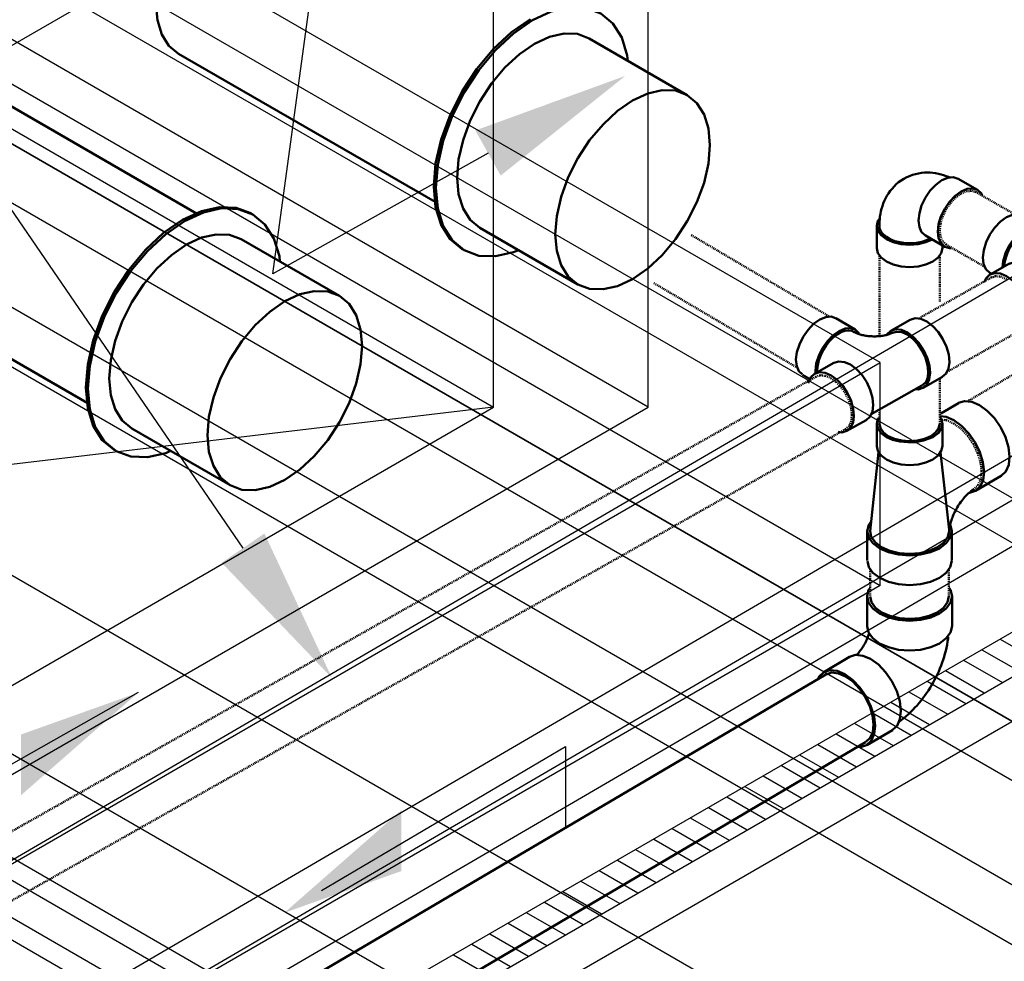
# Model space of a CAD drawing. Header units: inches. Extents: x 169 to 20644, y -1032 to 721.
# Tile 12 of 42: x 849 to 957, y 305 to 408. Entities that reach past the tile are written whole.
import ezdxf
from ezdxf import colors
from ezdxf.entities.mleader import LeaderData, LeaderLine
from ezdxf.math import Vec2, Vec3

# ---------------------------------------------------------------- set-up
doc = ezdxf.new("R2010")
doc.units = ezdxf.units.IN
doc.header["$LTSCALE"] = 0.5
doc.header["$MEASUREMENT"] = 0
for name, pattern in [('Dash - 1_16_', [0.1875, 0.125, -0.0625]), ('Dot 1_32_', [0.03125, 0, -0.03125]), ('HIDDEN2', [0.1875, 0.125, -0.0625])]:
    doc.linetypes.add(name, pattern=pattern)
for name, color, linetype in [('M-SECT-PATT', 8, 'Continuous'), ('P-PIPE', 3, 'Continuous'), ('P-SANR-FIXT', 6, 'Continuous'), ('S-ANNO-DIMS', 1, 'Continuous')]:
    doc.layers.add(name, color=color, linetype=linetype)
doc.styles.add('Annotative', font='romans.shx', dxfattribs={"width": 0.8, "height": 0.125})

# ---------------------------------------------------------------- blocks, each defined once
blk = doc.blocks.new('USM_H_Trench_Drain - USM_H_Trench_Drain-1077231-DRAINAGE ISOMETRIC')
at = {"layer": 'M-SECT-PATT'}
for p, q in [((956.65, 340.38), (960.9, 337.93)), ((954.65, 339.22), (958.9, 336.78)), ((952.65, 338.07), (956.9, 335.62)), ((950.65, 336.92), (954.9, 334.47)), ((948.65, 335.76), (952.9, 333.31)), ((946.65, 334.61), (950.9, 332.16)), ((944.65, 333.45), (948.9, 331)), ((942.65, 332.3), (946.9, 329.85)), ((940.65, 331.14), (944.9, 328.69)), ((938.65, 329.99), (942.9, 327.54)), ((936.65, 328.83), (940.9, 326.38)), ((934.65, 327.68), (938.9, 325.23)), ((932.65, 326.52), (936.9, 324.07)), ((930.65, 325.37), (934.9, 322.92)), ((928.65, 324.21), (932.9, 321.76)), ((926.65, 323.06), (930.9, 320.61)), ((924.65, 321.9), (928.9, 319.45)), ((922.65, 320.75), (926.9, 318.3)), ((920.65, 319.6), (924.9, 317.15)), ((918.65, 318.44), (922.9, 315.99)), ((916.65, 317.29), (920.9, 314.84)), ((914.65, 316.13), (918.9, 313.68)), ((912.65, 314.98), (916.9, 312.53)), ((910.65, 313.82), (914.9, 311.37)), ((908.65, 312.67), (912.9, 310.22)), ((906.65, 311.51), (910.9, 309.06)), ((904.65, 310.36), (908.9, 307.91)), ((902.65, 309.2), (906.9, 306.75)), ((900.65, 308.05), (904.9, 305.6)), ((898.65, 306.89), (902.9, 304.44)), ((896.65, 305.74), (900.9, 303.29))]:
    blk.add_line(p, q, dxfattribs=at)
at = {"layer": 'P-SANR-FIXT', "color": 1}
for p, q in [((1231.95, 499.32), (824.65, 264.17)), ((824.65, 259.27), (1231.95, 494.42)), ((828.9, 261.72), (1231.95, 494.42)), ((1231.95, 489.52), (828.9, 256.82))]:
    blk.add_line(p, q, dxfattribs=at)
blk = doc.blocks.new('Bend - PVC - Sch 40 - DWV_USACE - Standard-1148482-DRAINAGE ISOMETRIC')
at = {"layer": 'P-PIPE', "color": 90, "lineweight": 50}
for p, q in [((961.24, 385.61), (959.12, 386.83)), ((957.67, 381.59), (955.55, 380.39)), ((955.52, 380.59), (955.68, 380.5)), ((959.1, 374.12), (961.22, 375.31))]:
    blk.add_line(p, q, dxfattribs=at)
for points in [[(954.77, 382.27, 0), (954.87, 383.08, 0), (955.13, 383.94, 0), (955.54, 384.78, 0), (956.07, 385.55, 0), (956.68, 386.2, 0), (957.35, 386.67, 0), (958, 386.94, 0), (958.62, 386.99, 0), (959.12, 386.83, 0)], [(961.8, 384.9, 0), (961.66, 385.22, 0), (961.26, 385.6, 0), (960.74, 385.77, 0), (960.13, 385.72, 0), (959.47, 385.45, 0), (958.81, 384.97, 0), (958.19, 384.33, 0), (957.66, 383.56, 0), (957.25, 382.72, 0), (956.99, 381.86, 0), (956.91, 381.19, 0)], [(961.1, 385.36, 0), (960.87, 385.46, 0), (960.51, 385.51, 0), (960.1, 385.47, 0), (959.68, 385.32, 0), (959.25, 385.07, 0), (958.82, 384.74, 0), (958.42, 384.33, 0), (958.05, 383.86, 0), (957.73, 383.34, 0), (957.46, 382.79, 0), (957.27, 382.24, 0), (957.14, 381.69, 0), (957.11, 381.32, 0)], [(964.22, 380.42, 0), (964.21, 380.77, 0), (964.18, 381.11, 0), (964.12, 381.45, 0), (964.04, 381.78, 0), (963.94, 382.1, 0), (963.82, 382.41, 0), (963.69, 382.71, 0), (963.54, 382.99, 0), (963.37, 383.26, 0), (963.2, 383.51, 0), (963.01, 383.76, 0), (962.82, 383.98, 0), (962.61, 384.2, 0), (962.4, 384.4, 0), (962.19, 384.59, 0), (961.97, 384.77, 0), (961.74, 384.94, 0), (961.51, 385.1, 0), (961.28, 385.25, 0), (961.1, 385.36, 0)], [(955.52, 380.59, 0), (955.1, 380.98, 0), (954.85, 381.55, 0), (954.77, 382.27, 0)], [(957.66, 381.58, 0), (958.19, 381.75, 0), (958.81, 381.69, 0), (959.47, 381.41, 0), (960.13, 380.93, 0), (960.74, 380.28, 0), (961.26, 379.51, 0), (961.66, 378.66, 0), (961.91, 377.8, 0), (961.99, 376.98, 0)], [(959.87, 375.79, 0), (959.79, 376.6, 0), (959.54, 377.46, 0), (959.14, 378.31, 0), (958.62, 379.08, 0), (958, 379.73, 0), (957.35, 380.21, 0), (956.68, 380.49, 0), (956.07, 380.55, 0), (955.54, 380.38, 0), (955.13, 380.01, 0), (954.92, 379.56, 0)], [(964.22, 380.42, 0), (964.2, 380.08, 0), (964.17, 379.73, 0), (964.1, 379.4, 0), (964.02, 379.07, 0), (963.92, 378.75, 0), (963.79, 378.44, 0), (963.65, 378.15, 0), (963.5, 377.87, 0), (963.33, 377.6, 0), (963.15, 377.35, 0), (962.96, 377.11, 0), (962.76, 376.88, 0), (962.55, 376.67, 0), (962.34, 376.47, 0), (962.12, 376.28, 0), (961.9, 376.11, 0), (961.8, 376.04, 0)], [(961.99, 376.98, 0), (961.9, 376.27, 0), (961.64, 375.7, 0), (961.23, 375.32, 0), (961.22, 375.32, 0)], [(958.4, 373.97, 0), (958.58, 373.96, 0), (959.11, 374.12, 0), (959.52, 374.5, 0), (959.78, 375.07, 0), (959.87, 375.79, 0)]]:
    blk.add_polyline3d(points, dxfattribs=at)
blk = doc.blocks.new('Bend - PVC - Sch 40 - DWV_USACE - Standard-1148485-DRAINAGE ISOMETRIC')
at = {"layer": 'P-PIPE', "color": 90, "lineweight": 50}
for p, q in [((954.17, 389.69), (952.05, 390.91)), ((943.11, 385.74), (943.11, 383.29)), ((948.45, 384.66), (950.57, 383.44)), ((950.32, 383.29), (950.32, 383.58))]:
    blk.add_line(p, q, dxfattribs=at)
for points in [[(946.09, 390.9, 0), (946.4, 391.06, 0), (946.71, 391.2, 0), (947.03, 391.32, 0), (947.36, 391.41, 0), (947.69, 391.49, 0), (948.01, 391.54, 0), (948.34, 391.57, 0), (948.66, 391.58, 0), (948.97, 391.57, 0), (949.28, 391.54, 0), (949.58, 391.5, 0), (949.88, 391.45, 0), (950.17, 391.38, 0), (950.45, 391.3, 0), (950.73, 391.2, 0), (950.99, 391.1, 0), (951.13, 391.04, 0)], [(946.09, 390.9, 0), (945.8, 390.72, 0), (945.52, 390.51, 0), (945.26, 390.3, 0), (945.02, 390.06, 0), (944.79, 389.81, 0), (944.58, 389.56, 0), (944.4, 389.29, 0), (944.23, 389.02, 0), (944.08, 388.74, 0), (943.94, 388.46, 0), (943.83, 388.18, 0), (943.73, 387.89, 0), (943.64, 387.61, 0), (943.57, 387.33, 0), (943.51, 387.04, 0), (943.47, 386.76, 0), (943.44, 386.48, 0), (943.42, 386.2, 0), (943.4, 385.92, 0), (943.4, 385.74, 0)], [(948.45, 384.66, 0), (948.45, 384.66, 0), (948.04, 385.04, 0), (947.79, 385.6, 0), (947.7, 386.31, 0), (947.79, 387.13, 0), (948.04, 387.98, 0), (948.45, 388.83, 0), (948.97, 389.6, 0), (949.59, 390.25, 0), (950.25, 390.73, 0)], [(950.25, 390.73, 0), (950.91, 391.01, 0), (951.52, 391.07, 0), (952.05, 390.91, 0), (952.05, 390.91, 0)], [(952.37, 389.51, 0), (951.71, 389.03, 0), (951.09, 388.38, 0), (950.57, 387.6, 0), (950.16, 386.76, 0), (949.91, 385.9, 0), (949.82, 385.09, 0), (949.91, 384.38, 0), (950.17, 383.82, 0), (950.57, 383.44, 0), (951.1, 383.28, 0), (951.32, 383.3, 0)], [(954.67, 389.1, 0), (954.58, 389.31, 0), (954.17, 389.68, 0), (953.64, 389.85, 0), (953.03, 389.79, 0), (952.37, 389.51, 0)], [(943.44, 386.56, 0), (943.23, 386.28, 0), (943.11, 385.74, 0), (943.23, 385.2, 0), (943.59, 384.7, 0), (944.17, 384.27, 0), (944.91, 383.94, 0), (945.78, 383.73, 0), (946.71, 383.66, 0), (947.65, 383.73, 0), (948.52, 383.94, 0), (949.14, 384.21, 0)], [(943.41, 385.77, 0), (943.43, 385.47, 0), (943.57, 385.13, 0), (943.82, 384.81, 0), (944.17, 384.52, 0), (944.6, 384.27, 0), (945.1, 384.07, 0), (945.66, 383.93, 0), (946.26, 383.84, 0), (946.87, 383.83, 0), (947.47, 383.88, 0), (948.05, 383.99, 0), (948.59, 384.16, 0), (948.93, 384.33, 0)], [(949.26, 381.82, 0), (948.52, 381.49, 0), (947.65, 381.28, 0), (946.71, 381.21, 0), (945.78, 381.28, 0), (944.91, 381.49, 0), (944.17, 381.82, 0), (943.59, 382.25, 0), (943.23, 382.75, 0), (943.11, 383.27, 0)], [(950.32, 383.29, 0), (950.2, 382.75, 0), (949.84, 382.25, 0), (949.26, 381.82, 0)]]:
    blk.add_polyline3d(points, dxfattribs=at)
blk = doc.blocks.new('Bend - PVC - Sch 40 - DWV_USACE - Standard-1146883-DRAINAGE ISOMETRIC')
at = {"layer": 'P-PIPE', "color": 90, "lineweight": 50}
for p, q in [((2356.27, -471.42), (2356.27, -474.69)), ((2365.59, -474.69), (2365.59, -471.42)), ((2354.32, -478.07), (2351.5, -479.74)), ((2356.22, -487.76), (2359.05, -486.1))]:
    blk.add_line(p, q, dxfattribs=at)
for points in [[(2356.56, -470.55, 0), (2356.43, -470.72, 0), (2356.27, -471.42, 0), (2356.43, -472.11, 0), (2356.9, -472.76, 0), (2357.64, -473.32, 0)], [(2357.64, -473.32, 0), (2358.6, -473.75, 0), (2359.72, -474.02, 0), (2360.93, -474.11, 0), (2362.13, -474.02, 0), (2363.26, -473.75, 0), (2364.22, -473.32, 0), (2364.96, -472.76, 0), (2365.43, -472.12, 0), (2365.59, -471.42, 0), (2365.43, -470.73, 0), (2365.27, -470.5, 0)], [(2356.48, -475.51, 0), (2356.46, -475.56, 0), (2356.43, -475.68, 0), (2356.39, -475.8, 0), (2356.34, -475.92, 0), (2356.29, -476.05, 0), (2356.24, -476.17, 0), (2356.18, -476.3, 0), (2356.12, -476.42, 0), (2356.05, -476.55, 0), (2355.98, -476.67, 0), (2355.91, -476.8, 0), (2355.84, -476.92, 0), (2355.76, -477.04, 0), (2355.69, -477.16, 0), (2355.61, -477.27, 0), (2355.52, -477.38, 0), (2355.44, -477.49, 0), (2355.36, -477.59, 0), (2355.27, -477.69, 0), (2355.19, -477.78, 0), (2355.13, -477.85, 0)], [(2357.64, -476.59, 0), (2356.9, -476.03, 0), (2356.43, -475.38, 0), (2356.27, -474.69, 0), (2356.28, -474.64, 0)], [(2365.59, -474.69, 0), (2365.43, -475.38, 0), (2364.96, -476.03, 0), (2364.22, -476.59, 0), (2363.26, -477.01, 0), (2362.13, -477.28, 0), (2360.93, -477.37, 0), (2359.72, -477.28, 0), (2358.6, -477.01, 0), (2357.64, -476.59, 0)], [(2365.17, -475.88, 0), (2365.15, -476.06, 0), (2365.1, -476.4, 0), (2365.04, -476.73, 0), (2364.98, -477.07, 0), (2364.9, -477.4, 0), (2364.81, -477.73, 0), (2364.72, -478.06, 0), (2364.62, -478.38, 0), (2364.51, -478.7, 0), (2364.39, -479.02, 0), (2364.26, -479.34, 0), (2364.13, -479.66, 0), (2363.98, -479.97, 0), (2363.84, -480.27, 0), (2363.68, -480.58, 0), (2363.52, -480.88, 0), (2363.35, -481.18, 0), (2363.17, -481.47, 0), (2362.99, -481.76, 0), (2362.79, -482.04, 0), (2362.6, -482.32, 0), (2362.39, -482.59, 0), (2362.19, -482.86, 0), (2361.97, -483.13, 0), (2361.75, -483.39, 0), (2361.52, -483.64, 0), (2361.28, -483.89, 0), (2361.04, -484.13, 0), (2360.8, -484.36, 0), (2360.54, -484.59, 0), (2360.28, -484.81, 0), (2360.02, -485.02, 0), (2359.74, -485.23, 0), (2359.73, -485.24, 0)], [(2354.35, -478.06, 0), (2355.01, -477.86, 0), (2355.8, -477.94, 0), (2356.65, -478.3, 0)], [(2356.65, -478.3, 0), (2357.51, -478.92, 0), (2358.3, -479.76, 0), (2358.99, -480.75, 0), (2359.52, -481.84, 0), (2359.86, -482.94, 0), (2359.98, -483.99, 0), (2359.87, -484.9, 0), (2359.55, -485.62, 0), (2359.07, -486.08, 0)], [(2353.82, -479.97, 0), (2352.97, -479.61, 0), (2352.18, -479.52, 0), (2351.51, -479.73, 0), (2350.99, -480.21, 0), (2350.82, -480.6, 0)], [(2355.11, -487.93, 0), (2355.53, -487.98, 0), (2356.21, -487.77, 0), (2356.72, -487.29, 0), (2357.04, -486.56, 0), (2357.15, -485.65, 0), (2357.03, -484.61, 0), (2356.69, -483.51, 0), (2356.16, -482.42, 0), (2355.47, -481.43, 0), (2354.68, -480.59, 0), (2353.82, -479.97, 0)]]:
    blk.add_polyline3d(points, dxfattribs=at)
blk = doc.blocks.new('Tee Reducing Sanitary - PVC - Sch 40 - DWV - Standard-1148400-DRAINAGE ISOMETRIC ALTERNATE - PLAN 1')
at = {"layer": 'P-PIPE', "color": 90, "lineweight": 50}
for p, q in [((940.76, 374.36), (938.64, 375.61)), ((946.78, 375.44), (944.66, 374.24)), ((938.42, 370.71), (936.3, 369.51)), ((934.98, 369.4), (935.73, 368.96)), ((948.21, 367.96), (950.33, 369.16)), ((942.5, 365.07), (948.06, 368.22)), ((939.84, 363.24), (941.96, 364.43))]:
    blk.add_line(p, q, dxfattribs=at)
for points in [[(934.26, 371.07, 0), (934.37, 371.88, 0), (934.63, 372.73, 0), (935.05, 373.57, 0), (935.58, 374.33, 0), (936.2, 374.98, 0), (936.87, 375.45, 0), (937.52, 375.72, 0), (938.13, 375.78, 0), (938.6, 375.62, 0)], [(946.78, 375.44, 0), (946.79, 375.44, 0), (947.33, 375.6, 0), (947.95, 375.53, 0), (948.61, 375.24, 0), (949.27, 374.75, 0), (949.88, 374.1, 0), (950.39, 373.32, 0), (950.79, 372.47, 0), (951.03, 371.61, 0), (951.1, 370.8, 0)], [(941.19, 373.93, 0), (941.17, 373.98, 0), (940.77, 374.36, 0), (940.25, 374.52, 0), (939.65, 374.47, 0), (938.99, 374.2, 0), (938.33, 373.73, 0), (937.71, 373.08, 0), (937.17, 372.32, 0), (936.75, 371.48, 0), (936.49, 370.63, 0), (936.39, 369.82, 0)], [(936.59, 369.93, 0), (936.64, 370.45, 0), (936.77, 371, 0), (936.97, 371.55, 0), (937.24, 372.1, 0), (937.56, 372.62, 0), (937.93, 373.09, 0), (938.34, 373.49, 0), (938.77, 373.83, 0), (939.2, 374.07, 0), (939.62, 374.22, 0), (940.02, 374.27, 0), (940.38, 374.21, 0), (940.63, 374.09, 0)], [(944.86, 374.01, 0), (944.86, 374.02, 0), (944.8, 373.99, 0), (944.73, 373.95, 0), (944.65, 373.92, 0), (944.56, 373.89, 0), (944.47, 373.86, 0), (944.37, 373.82, 0), (944.27, 373.79, 0), (944.16, 373.76, 0), (944.04, 373.74, 0), (943.93, 373.71, 0), (943.8, 373.69, 0), (943.68, 373.67, 0), (943.55, 373.65, 0), (943.41, 373.64, 0), (943.28, 373.63, 0), (943.14, 373.62, 0), (943.01, 373.61, 0), (942.87, 373.61, 0), (942.73, 373.61, 0), (942.59, 373.62, 0), (942.45, 373.63, 0), (942.31, 373.64, 0), (942.18, 373.65, 0), (942.05, 373.67, 0), (941.91, 373.69, 0), (941.79, 373.71, 0), (941.66, 373.73, 0), (941.54, 373.76, 0), (941.42, 373.79, 0), (941.31, 373.82, 0), (941.2, 373.86, 0), (941.1, 373.89, 0), (941.01, 373.92, 0), (940.92, 373.96, 0), (940.84, 374, 0), (940.76, 374.03, 0), (940.69, 374.07, 0), (940.63, 374.1, 0), (940.62, 374.11, 0)], [(948.98, 369.6, 0), (948.91, 370.41, 0), (948.67, 371.27, 0), (948.27, 372.12, 0), (947.75, 372.9, 0), (947.14, 373.56, 0), (946.49, 374.04, 0), (945.83, 374.33, 0), (945.21, 374.4, 0), (944.67, 374.24, 0), (944.25, 373.87, 0), (944.23, 373.83, 0)], [(948.78, 369.72, 0), (948.71, 370.47, 0), (948.49, 371.26, 0), (948.12, 372.04, 0), (947.65, 372.75, 0), (947.09, 373.36, 0), (946.48, 373.81, 0), (945.87, 374.07, 0), (945.31, 374.13, 0), (944.86, 374.01, 0)], [(934.93, 369.45, 0), (934.58, 369.79, 0), (934.34, 370.35, 0), (934.26, 371.07, 0)], [(938.42, 370.71, 0), (938.43, 370.72, 0), (938.96, 370.87, 0), (939.58, 370.8, 0), (940.24, 370.51, 0), (940.9, 370.03, 0), (941.51, 369.37, 0), (942.03, 368.59, 0), (942.42, 367.74, 0), (942.67, 366.88, 0), (942.74, 366.07, 0)], [(951.1, 370.8, 0), (951, 370.09, 0), (950.74, 369.53, 0), (950.32, 369.16, 0)], [(940.62, 364.87, 0), (940.54, 365.68, 0), (940.3, 366.54, 0), (939.91, 367.39, 0), (939.39, 368.17, 0), (938.78, 368.83, 0), (938.12, 369.32, 0), (937.46, 369.6, 0), (936.84, 369.67, 0), (936.3, 369.52, 0), (935.89, 369.15, 0), (935.62, 368.59, 0), (935.61, 368.49, 0)], [(936.39, 369.82, 0), (936.4, 369.63, 0)], [(936.61, 369.74, 0), (936.59, 369.93, 0)], [(948.78, 369.72, 0), (948.74, 369.13, 0), (948.55, 368.62, 0), (948.17, 368.28, 0), (948.11, 368.26, 0)], [(947.43, 367.83, 0), (947.66, 367.8, 0), (948.2, 367.96, 0), (948.61, 368.33, 0), (948.88, 368.89, 0), (948.98, 369.6, 0)], [(942.74, 366.07, 0), (942.64, 365.36, 0), (942.37, 364.8, 0), (941.95, 364.43, 0)], [(938.9, 363.12, 0), (939.3, 363.07, 0), (939.83, 363.23, 0), (940.25, 363.6, 0), (940.52, 364.16, 0), (940.62, 364.87, 0)]]:
    blk.add_polyline3d(points, dxfattribs=at)
blk = doc.blocks.new('Mechanical_Box_H_rvt-1-DRAINAGE ISOMETRIC')
at = {"layer": 'P-PIPE', "color": 90, "lineweight": 50}
for p, q in [((922.32, 400.09), (911.54, 406.31)), ((866.48, 404.62), (894.64, 388.36)), ((868.46, 387.09), (840.29, 403.36)), ((899.54, 385.53), (910.32, 379.3)), ((884.13, 378.04), (873.36, 384.27)), ((828.29, 382.57), (856.46, 366.31)), ((952.07, 366.29), (950.14, 365.15)), ((861.36, 363.48), (872.13, 357.26)), ((943.11, 364.01), (943.11, 361.57)), ((950.32, 364.01), (950.32, 361.57)), ((943.32, 360.9), (942.38, 352.22)), ((951.05, 352.39), (950.11, 360.89)), ((953.97, 356.65), (956.78, 358.31)), ((942.08, 352.23), (942.08, 348.99)), ((951.35, 348.99), (951.35, 352.23)), ((937.51, 336.5), (852.9, 286.68)), ((863.76, 283.06), (941.89, 329.06))]:
    blk.add_line(p, q, dxfattribs=at)
at = {"layer": 'P-PIPE', "color": 90, "linetype": 'Dash - 1_16_', "lineweight": 50}
for p, q in [((958.22, 387.02), (954.02, 389.43)), ((950.72, 383.69), (954.9, 381.28)), ((943.4, 382.4), (943.4, 373.66)), ((950.03, 377.44), (950.03, 382.37)), ((978.79, 381.63), (953.07, 366.47)), ((950.03, 364.01), (950.03, 368.88)), ((943.4, 365.3), (943.4, 364.01)), ((942.4, 348.07), (942.4, 345.08)), ((951.03, 345.08), (951.03, 348.07))]:
    blk.add_line(p, q, dxfattribs=at)
at = {"layer": 'P-PIPE', "color": 90, "linetype": 'HIDDEN2', "lineweight": 50}
for p, q in [((937.83, 375.83), (922.67, 384.77)), ((918.65, 379.45), (934.35, 370.19)), ((955.69, 380.07), (947.81, 375.62)), ((951.01, 369.81), (958.95, 374.3)), ((936.43, 369.18), (823.71, 305.46)), ((827.12, 299.78), (939.69, 363.42))]:
    blk.add_line(p, q, dxfattribs=at)
at = {"layer": 'P-PIPE', "color": 90, "lineweight": 50}
for points in [[(866.48, 404.62, 0), (865.42, 405.49, 0), (864.64, 406.73, 0), (864.16, 408.29, 0), (863.99, 410.11, 0)], [(915.78, 403.86, 0), (915.73, 404.44, 0), (915.12, 406.39, 0), (914.14, 407.94, 0), (912.82, 409.03, 0), (911.22, 409.63, 0), (909.38, 409.7, 0), (907.39, 409.25, 0), (905.32, 408.29, 0)], [(905.1, 408.42, 0), (903.03, 406.99, 0), (901.04, 405.15, 0), (899.2, 402.96, 0), (897.6, 400.51, 0), (896.28, 397.89, 0), (895.3, 395.2, 0), (894.69, 392.56, 0), (894.49, 390.05, 0)], [(905.32, 408.29, 0), (903.26, 406.86, 0), (901.27, 405.02, 0), (899.43, 402.83, 0), (897.82, 400.37, 0), (896.51, 397.76, 0), (895.53, 395.07, 0), (894.92, 392.43, 0), (894.72, 389.92, 0)], [(911.54, 406.31, 0), (910.26, 406.79, 0), (908.79, 406.85, 0), (907.2, 406.48, 0), (905.54, 405.72, 0)], [(905.54, 405.72, 0), (903.89, 404.57, 0), (902.3, 403.1, 0), (900.83, 401.34, 0), (899.54, 399.38, 0), (898.49, 397.29, 0), (897.7, 395.14, 0), (897.22, 393.03, 0), (897.06, 391.02, 0)], [(924.8, 394.6, 0), (924.64, 396.41, 0), (924.16, 397.97, 0), (923.37, 399.21, 0), (922.32, 400.09, 0), (921.03, 400.57, 0), (919.57, 400.62, 0), (917.97, 400.26, 0), (916.32, 399.5, 0)], [(924.8, 394.6, 0), (924.64, 396.41, 0), (924.16, 397.97, 0), (923.37, 399.21, 0), (922.32, 400.09, 0), (921.03, 400.57, 0), (919.57, 400.62, 0), (917.97, 400.26, 0), (916.32, 399.5, 0)], [(916.32, 399.5, 0), (914.66, 398.35, 0), (913.07, 396.87, 0), (911.6, 395.12, 0), (910.32, 393.16, 0), (909.26, 391.07, 0), (908.48, 388.92, 0), (908, 386.8, 0), (907.83, 384.8, 0)], [(916.32, 399.5, 0), (914.66, 398.35, 0), (913.07, 396.87, 0), (911.6, 395.12, 0), (910.32, 393.16, 0), (909.26, 391.07, 0), (908.48, 388.92, 0), (908, 386.8, 0), (907.83, 384.8, 0)], [(916.32, 379.9, 0), (917.97, 381.04, 0), (919.57, 382.52, 0), (921.03, 384.27, 0), (922.32, 386.23, 0), (923.37, 388.33, 0), (924.16, 390.47, 0), (924.64, 392.59, 0), (924.8, 394.6, 0)], [(916.32, 379.9, 0), (917.97, 381.04, 0), (919.57, 382.52, 0), (921.03, 384.27, 0), (922.32, 386.23, 0), (923.37, 388.33, 0), (924.16, 390.47, 0), (924.64, 392.59, 0), (924.8, 394.6, 0)], [(897.06, 391.02, 0), (897.22, 389.2, 0), (897.7, 387.64, 0), (898.49, 386.4, 0), (899.54, 385.53, 0)], [(894.49, 390.05, 0), (894.69, 387.78, 0), (895.3, 385.83, 0), (896.28, 384.28, 0), (897.6, 383.19, 0), (897.72, 383.14, 0)], [(894.72, 389.92, 0), (894.92, 387.65, 0), (895.53, 385.7, 0), (896.51, 384.15, 0), (897.82, 383.05, 0), (899.43, 382.46, 0), (901.27, 382.39, 0), (903.26, 382.84, 0), (903.78, 383.08, 0)], [(874.52, 387.04, 0), (874.41, 387.12, 0), (872.81, 387.72, 0), (870.97, 387.79, 0), (868.98, 387.34, 0), (866.91, 386.38, 0)], [(877.6, 381.82, 0), (877.54, 382.39, 0), (876.94, 384.34, 0), (875.96, 385.89, 0), (874.64, 386.99, 0), (873.03, 387.58, 0), (871.2, 387.66, 0), (869.21, 387.21, 0), (867.14, 386.25, 0)], [(866.91, 386.38, 0), (864.84, 384.95, 0), (862.85, 383.1, 0), (861.02, 380.91, 0), (859.41, 378.46, 0), (858.09, 375.84, 0), (857.11, 373.16, 0), (856.51, 370.51, 0), (856.31, 368.01, 0)], [(867.14, 386.25, 0), (865.07, 384.82, 0), (863.08, 382.97, 0), (861.25, 380.78, 0), (859.64, 378.33, 0), (858.32, 375.71, 0), (857.34, 373.03, 0), (856.74, 370.38, 0), (856.53, 367.88, 0)], [(873.36, 384.27, 0), (872.07, 384.74, 0), (870.61, 384.8, 0), (869.01, 384.44, 0), (867.36, 383.67, 0)], [(907.83, 384.8, 0), (908, 382.98, 0), (908.48, 381.42, 0), (909.26, 380.18, 0), (910.32, 379.3, 0), (911.6, 378.83, 0), (913.07, 378.77, 0), (914.66, 379.13, 0), (916.32, 379.9, 0)], [(907.83, 384.8, 0), (908, 382.98, 0), (908.48, 381.42, 0), (909.26, 380.18, 0), (910.32, 379.3, 0), (911.6, 378.83, 0), (913.07, 378.77, 0), (914.66, 379.13, 0), (916.32, 379.9, 0)], [(867.36, 383.67, 0), (865.7, 382.53, 0), (864.11, 381.05, 0), (862.64, 379.3, 0), (861.36, 377.34, 0), (860.3, 375.24, 0), (859.52, 373.1, 0), (859.04, 370.98, 0), (858.87, 368.97, 0)], [(886.62, 372.55, 0), (886.46, 374.37, 0), (885.97, 375.93, 0), (885.19, 377.17, 0), (884.13, 378.04, 0), (882.85, 378.52, 0), (881.38, 378.58, 0), (879.79, 378.22, 0), (878.13, 377.45, 0)], [(886.62, 372.55, 0), (886.46, 374.37, 0), (885.97, 375.93, 0), (885.19, 377.17, 0), (884.13, 378.04, 0), (882.85, 378.52, 0), (881.38, 378.58, 0), (879.79, 378.22, 0), (878.13, 377.45, 0)], [(878.13, 377.45, 0), (876.48, 376.31, 0), (874.89, 374.83, 0), (873.42, 373.08, 0), (872.13, 371.12, 0), (871.08, 369.02, 0), (870.3, 366.88, 0), (869.81, 364.76, 0), (869.65, 362.75, 0)], [(878.13, 377.45, 0), (876.48, 376.31, 0), (874.89, 374.83, 0), (873.42, 373.08, 0), (872.13, 371.12, 0), (871.08, 369.02, 0), (870.3, 366.88, 0), (869.81, 364.76, 0), (869.65, 362.75, 0)], [(878.13, 357.85, 0), (879.79, 359, 0), (881.38, 360.47, 0), (882.85, 362.23, 0), (884.13, 364.19, 0), (885.19, 366.28, 0), (885.97, 368.43, 0), (886.46, 370.55, 0), (886.62, 372.55, 0)], [(878.13, 357.85, 0), (879.79, 359, 0), (881.38, 360.47, 0), (882.85, 362.23, 0), (884.13, 364.19, 0), (885.19, 366.28, 0), (885.97, 368.43, 0), (886.46, 370.55, 0), (886.62, 372.55, 0)], [(858.87, 368.97, 0), (859.04, 367.16, 0), (859.52, 365.6, 0), (860.3, 364.36, 0), (861.36, 363.48, 0)], [(856.31, 368.01, 0), (856.51, 365.73, 0), (857.11, 363.79, 0), (858.09, 362.23, 0), (859.41, 361.14, 0), (859.54, 361.09, 0)], [(856.53, 367.88, 0), (856.74, 365.6, 0), (857.34, 363.65, 0), (858.32, 362.1, 0), (859.64, 361.01, 0), (861.25, 360.41, 0), (863.08, 360.34, 0), (865.07, 360.79, 0), (865.6, 361.03, 0)], [(952.08, 366.3, 0), (952.76, 366.5, 0), (953.54, 366.42, 0), (954.39, 366.06, 0)], [(954.39, 366.06, 0), (955.24, 365.44, 0), (956.03, 364.61, 0), (956.72, 363.62, 0), (957.25, 362.54, 0), (957.58, 361.45, 0), (957.7, 360.41, 0), (957.6, 359.5, 0), (957.28, 358.78, 0), (956.77, 358.3, 0)], [(943.33, 364.68, 0), (943.23, 364.55, 0), (943.11, 364.01, 0), (943.23, 363.48, 0), (943.59, 362.97, 0), (944.17, 362.54, 0)], [(950.03, 364.79, 0), (950.2, 364.55, 0), (950.32, 364.01, 0), (950.2, 363.48, 0), (949.84, 362.97, 0), (949.26, 362.54, 0)], [(951.58, 364.4, 0), (950.73, 364.77, 0), (950.11, 364.83, 0)], [(953.24, 356.44, 0), (953.28, 356.44, 0), (953.95, 356.64, 0), (954.47, 357.12, 0), (954.79, 357.84, 0), (954.89, 358.75, 0), (954.77, 359.79, 0), (954.43, 360.88, 0), (953.91, 361.96, 0), (953.22, 362.95, 0), (952.43, 363.79, 0), (951.58, 364.4, 0)], [(944.37, 362.66, 0), (943.85, 363.06, 0), (943.51, 363.52, 0), (943.4, 364.01, 0)], [(950.03, 364.01, 0), (949.91, 363.52, 0), (949.58, 363.06, 0), (949.06, 362.66, 0)], [(869.65, 362.75, 0), (869.81, 360.94, 0), (870.3, 359.38, 0), (871.08, 358.13, 0), (872.13, 357.26, 0), (873.42, 356.78, 0), (874.89, 356.72, 0), (876.48, 357.09, 0), (878.13, 357.85, 0)], [(869.65, 362.75, 0), (869.81, 360.94, 0), (870.3, 359.38, 0), (871.08, 358.13, 0), (872.13, 357.26, 0), (873.42, 356.78, 0), (874.89, 356.72, 0), (876.48, 357.09, 0), (878.13, 357.85, 0)], [(949.26, 362.54, 0), (948.26, 362.16, 0), (947.38, 362.01, 0), (946.51, 361.98, 0), (945.65, 362.05, 0), (944.85, 362.24, 0), (944.17, 362.54, 0)], [(949.06, 362.66, 0), (948.37, 362.36, 0), (947.57, 362.17, 0), (946.71, 362.1, 0), (945.86, 362.17, 0), (945.06, 362.36, 0), (944.37, 362.66, 0)], [(949.06, 362.66, 0), (948.37, 362.36, 0), (947.57, 362.17, 0), (946.71, 362.1, 0), (945.86, 362.17, 0), (945.06, 362.36, 0), (944.37, 362.66, 0)], [(944.17, 360.09, 0), (943.59, 360.52, 0), (943.23, 361.03, 0), (943.11, 361.57, 0)], [(949.26, 360.09, 0), (949.84, 360.52, 0), (950.2, 361.03, 0), (950.32, 361.57, 0)], [(949.87, 360.57, 0), (949.84, 360.52, 0), (949.26, 360.09, 0), (948.52, 359.76, 0), (947.65, 359.56, 0), (946.71, 359.48, 0), (945.78, 359.56, 0), (944.91, 359.76, 0), (944.17, 360.09, 0)], [(951.05, 352.23, 0), (951.06, 352.25, 0), (951.06, 352.25, 0), (951.07, 352.35, 0), (951.08, 352.46, 0), (951.1, 352.58, 0), (951.12, 352.71, 0), (951.15, 352.84, 0), (951.18, 352.98, 0), (951.22, 353.12, 0), (951.26, 353.26, 0), (951.31, 353.42, 0), (951.36, 353.57, 0), (951.42, 353.73, 0), (951.48, 353.88, 0), (951.55, 354.04, 0), (951.62, 354.2, 0), (951.7, 354.36, 0), (951.78, 354.52, 0), (951.87, 354.68, 0), (951.95, 354.83, 0), (952.05, 354.99, 0), (952.14, 355.14, 0), (952.24, 355.28, 0), (952.34, 355.43, 0), (952.45, 355.57, 0), (952.55, 355.7, 0), (952.66, 355.83, 0), (952.76, 355.96, 0), (952.87, 356.07, 0), (952.98, 356.19, 0), (953.08, 356.29, 0), (953.19, 356.39, 0), (953.29, 356.48, 0), (953.39, 356.56, 0), (953.48, 356.64, 0), (953.57, 356.71, 0), (953.66, 356.77, 0), (953.74, 356.82, 0), (953.76, 356.84, 0)], [(942.48, 353.26, 0), (942.24, 352.93, 0), (942.08, 352.23, 0), (942.24, 351.54, 0), (942.7, 350.9, 0), (943.44, 350.34, 0)], [(943.44, 350.34, 0), (944.4, 349.92, 0), (945.52, 349.65, 0), (946.71, 349.56, 0), (947.91, 349.65, 0), (949.03, 349.92, 0), (949.99, 350.34, 0), (950.73, 350.9, 0), (951.19, 351.54, 0), (951.35, 352.23, 0), (951.18, 352.98, 0)], [(942.38, 352.22, 0), (942.52, 351.59, 0), (942.96, 350.98, 0), (943.65, 350.46, 0)], [(943.65, 350.46, 0), (944.54, 350.06, 0), (945.59, 349.81, 0), (946.71, 349.73, 0), (947.84, 349.81, 0), (948.88, 350.06, 0), (949.78, 350.46, 0), (950.47, 350.98, 0), (950.91, 351.59, 0), (951.05, 352.23, 0), (951.05, 352.23, 0)], [(943.44, 347.09, 0), (942.7, 347.65, 0), (942.24, 348.29, 0), (942.09, 348.92, 0)], [(951.35, 348.97, 0), (951.19, 348.29, 0), (950.73, 347.65, 0), (949.99, 347.09, 0), (949.03, 346.67, 0), (947.91, 346.4, 0), (946.71, 346.31, 0), (945.52, 346.4, 0), (944.4, 346.67, 0), (943.44, 347.09, 0)], [(943.67, 343.31, 0), (942.98, 343.83, 0), (942.55, 344.43, 0), (942.41, 345.04, 0)], [(951.03, 345.08, 0), (950.88, 344.43, 0), (950.45, 343.83, 0), (949.76, 343.31, 0)], [(949.76, 343.31, 0), (948.87, 342.92, 0), (947.83, 342.67, 0), (946.71, 342.59, 0), (945.6, 342.67, 0), (944.56, 342.92, 0), (943.67, 343.31, 0)], [(937.55, 336.51, 0), (938.16, 336.7, 0), (938.9, 336.62, 0), (939.69, 336.29, 0)], [(939.69, 336.29, 0), (940.48, 335.71, 0), (941.21, 334.94, 0), (941.85, 334.02, 0), (942.34, 333.01, 0), (942.65, 331.99, 0), (942.77, 331.02, 0)], [(942.77, 331.02, 0), (942.67, 330.18, 0), (942.37, 329.51, 0), (941.93, 329.09, 0)]]:
    blk.add_polyline3d(points, dxfattribs=at)
at = {"layer": 'P-PIPE', "color": 90, "linetype": 'Dot 1_32_', "lineweight": 50}
for points in [[(950.03, 385.21, 0), (950.11, 385.96, 0), (950.34, 386.74, 0), (950.71, 387.52, 0), (951.2, 388.23, 0), (951.76, 388.83, 0), (952.37, 389.27, 0)], [(952.37, 389.27, 0), (952.98, 389.53, 0), (953.54, 389.58, 0), (954.02, 389.43, 0)], [(950.72, 383.69, 0), (950.34, 384.04, 0), (950.11, 384.56, 0), (950.03, 385.21, 0)], [(955.67, 380.06, 0), (956.16, 380.21, 0), (956.73, 380.16, 0), (957.34, 379.9, 0)], [(936.41, 369.17, 0), (936.9, 369.33, 0), (937.47, 369.27, 0), (938.08, 369.01, 0)], [(938.08, 369.01, 0), (938.68, 368.57, 0), (939.24, 367.97, 0), (939.72, 367.26, 0), (940.09, 366.48, 0), (940.32, 365.69, 0), (940.39, 364.94, 0)], [(940.39, 364.94, 0), (940.31, 364.28, 0), (940.07, 363.76, 0), (939.69, 363.42, 0)], [(950.28, 364.45, 0), (950.76, 364.4, 0), (951.55, 364.06, 0)], [(951.55, 364.06, 0), (952.34, 363.49, 0), (953.08, 362.71, 0), (953.71, 361.79, 0), (954.2, 360.78, 0), (954.52, 359.76, 0), (954.63, 358.8, 0)], [(954.63, 358.8, 0), (954.53, 357.95, 0), (954.24, 357.28, 0), (953.76, 356.84, 0)]]:
    blk.add_polyline3d(points, dxfattribs=at)
at = {"layer": 'P-PIPE', "color": 90, "lineweight": 50}
for name, p in [('Bend - PVC - Sch 40 - DWV_USACE - Standard-1148485-DRAINAGE ISOMETRIC', (0, 0)), ('Bend - PVC - Sch 40 - DWV_USACE - Standard-1148482-DRAINAGE ISOMETRIC', (0, 0)), ('Tee Reducing Sanitary - PVC - Sch 40 - DWV - Standard-1148400-DRAINAGE ISOMETRIC ALTERNATE - PLAN 1', (-0.01, -0.01)), ('Bend - PVC - Sch 40 - DWV_USACE - Standard-1146883-DRAINAGE ISOMETRIC', (-1414.21, 816.5))]:
    blk.add_blockref(name, p, dxfattribs=at)
at = {"layer": 'P-SANR-FIXT', "color": 1, "lineweight": 50}
blk.add_blockref('USM_H_Trench_Drain - USM_H_Trench_Drain-1077231-DRAINAGE ISOMETRIC', (0, 0), dxfattribs=at)

msp = doc.modelspace()

# ---------------------------------------------------------------- hatches: boundary and pattern name
at = {"layer": 'S-ANNO-DIMS', "lineweight": -3}
h = msp.add_hatch(color=256, dxfattribs=at)
h.dxf.hatch_style = 1
h.paths.add_polyline_path([(862.04, 334.5), (849.18, 323.24), (849.18, 329.91)])
h = msp.add_hatch(color=256, dxfattribs=at)
h.dxf.hatch_style = 1
h.paths.add_polyline_path([(878.08, 310.34), (890.93, 321.6), (890.93, 314.92)])

# ---------------------------------------------------------------- linework, layer by layer
at = {"layer": 'M-SECT-PATT', "lineweight": -3}
for p, q in [((2402.95, -509.44), (470.43, 606.3)), ((1231.98, 539.9), (782.26, 277.66)), ((782.26, 253.17), (1231.98, 515.41)), ((1223.5, 515.26), (799.23, 267.86)), ((807.72, 262.96), (1231.98, 510.36)), ((943.48, 370.74), (780.85, 464.64)), ((918.02, 365.84), (918.02, 455.66)), ((918.02, 445.86), (739.83, 342.98)), ((901.05, 365.84), (901.05, 445.86)), ((799.23, 442.59), (2162.53, -344.51)), ((1028.33, 315.22), (807.72, 442.59)), ((780.85, 440.14), (943.48, 346.25)), ((918.02, 365.84), (789.33, 440.14)), ((770.95, 439.33), (991.56, 311.95)), ((789.33, 430.35), (901.05, 365.84)), ((2162.53, -364.12), (799.23, 422.98)), ((1028.33, 272.76), (770.95, 421.36)), ((765.29, 418.1), (985.91, 290.73)), ((765.29, 375.64), (985.91, 248.27)), ((739.84, 253.17), (943.48, 370.74)), ((807.72, 370.74), (1028.33, 243.37)), ((943.48, 346.25), (943.48, 370.74)), ((901.05, 365.84), (619.63, 332.37)), ((731.35, 267.86), (901.05, 365.84)), ((739.83, 262.96), (918.02, 365.84)), ((990.15, 234.39), (765.29, 364.21)), ((763.17, 362.99), (988.03, 233.16)), ((765.29, 357.68), (985.91, 230.3)), ((763.17, 356.45), (983.79, 229.08)), ((943.48, 346.25), (714.38, 213.97))]:
    msp.add_line(p, q, dxfattribs=at)
at = {"layer": 'S-ANNO-DIMS', "lineweight": -3}
for points in [[(862.05, 334.51), (834.97, 319.2), (834.97, 310.25)], [(882.15, 312.8), (908.95, 328.6), (908.95, 319.65)]]:
    msp.add_lwpolyline(points, dxfattribs=at)

# ---------------------------------------------------------------- block references
at = {"layer": 'P-PIPE', "lineweight": -3}
msp.add_blockref('Mechanical_Box_H_rvt-1-DRAINAGE ISOMETRIC', (0, 0), dxfattribs=at)

# ---------------------------------------------------------------- leaders
at = {"layer": 'S-ANNO-DIMS', "lineweight": -3}
ml = msp.add_multileader_mtext('Standard', dxfattribs=at)
ml.set_content('\\pxt14;MECHANICAL ROOM\\P\\ptz;VENTILATION PIPES\\PREF: S405A AND S707A', color=2, style='Annotative')
ml.set_leader_properties()
ml.build(insert=Vec2(0, 0))
ml.multileader.update_dxf_attribs({"text_right_attachment_type": 3, "dogleg_length": 0.125, "arrow_head_size": 17.28, "scale": 96})
ctx = ml.context
ctx.base_point, ctx.scale, ctx.char_height, ctx.arrow_head_size, ctx.landing_gap_size, ctx.plane_origin = Vec3(710.95, 701.91), 96, 12, 17.28, 8.64, Vec3(1000.29, 289.99)
ctx.right_attachment = 3
notes = []
notes.append((ctx, [(1, (1, 1, 0), (915.31, 661.91), (-1, 0), 12, [(0, [(915.51, 402.19), (876.82, 380.45)], 0, [])])]))
ctx.mtext.insert, ctx.mtext.width, ctx.mtext.flow_direction = Vec3(719.59, 707.91), 200.7612, 5
ml = msp.add_multileader_mtext('Standard', dxfattribs=at)
ml.set_content('6" %%C PERF.\\PFDN. DRAIN', color=2, style='Annotative')
ml.set_leader_properties()
ml.build(insert=Vec2(0, 0))
ml.multileader.update_dxf_attribs({"dogleg_length": 0.125, "arrow_head_size": 17.28, "scale": 96})
ctx = ml.context
ctx.base_point, ctx.scale, ctx.char_height, ctx.arrow_head_size, ctx.landing_gap_size, ctx.plane_origin = Vec3(621.46, 558.28), 96, 12, 17.28, 8.64, Vec3(627.23, 548.4)
ctx.text_align_type = 1
notes.append((ctx, [(1, (1, 1, 0), (731.19, 558.28), (-1, 0), 12, [(0, [(536.89, 405.28)], 0, []), (1, [(883.32, 336.11)], 0, [])])]))
ctx.mtext.insert, ctx.mtext.alignment, ctx.mtext.flow_direction = Vec3(670.32, 564.28), 2, 5
ml = msp.add_multileader_mtext('Standard', dxfattribs=at)
ml.set_content('3" %%C DRAIN\\PIN MECHANICAL ROOM', color=2, style='Annotative')
ml.set_leader_properties()
ml.build(insert=Vec2(0, 0))
ml.multileader.update_dxf_attribs({"text_right_attachment_type": 3, "dogleg_length": 0.125, "arrow_head_size": 17.28, "scale": 96})
ctx = ml.context
ctx.base_point, ctx.scale, ctx.char_height, ctx.arrow_head_size, ctx.landing_gap_size, ctx.plane_origin = Vec3(319.83, 248.32), 96, 12, 17.28, 8.64, Vec3(362.29, 213.54)
ctx.right_attachment = 3
notes.append((ctx, [(1, (1, 1, 0), (505.91, 226.03), (-1, 0), 12, [(0, [(756.54, 347.98)], 0, [])])]))
ctx.mtext.insert, ctx.mtext.width, ctx.mtext.flow_direction = Vec3(328.47, 254.32), 183.1805, 5
for ctx, leaders in notes:
    for number, flags, end, landing, length, lines in leaders:
        leader = LeaderData()
        leader.index, (leader.has_last_leader_line, leader.has_dogleg_vector, leader.attachment_direction) = number, flags
        leader.last_leader_point, leader.dogleg_vector, leader.dogleg_length = Vec3(end), Vec3(landing), length
        for number, points, colour, breaks in lines:
            line = LeaderLine()
            line.index, line.vertices, line.color, line.breaks = number, Vec3.list(points), colors.encode_raw_color(colour), breaks
            leader.lines.append(line)
        ctx.leaders.append(leader)

doc.saveas('drawing.dxf')
